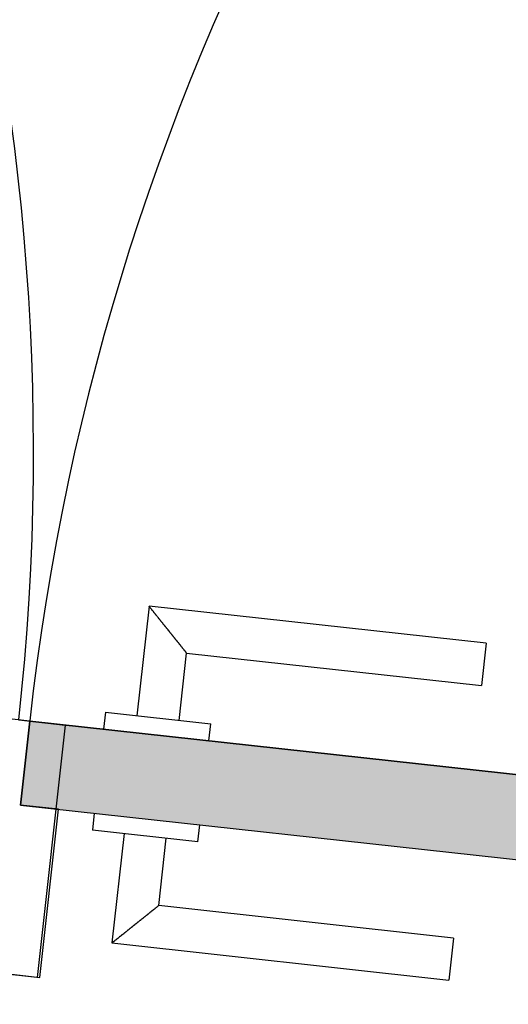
# Model space of a CAD drawing. Extents: x 2 to 87, y -108 to 11.
# Tile 154 of 256: x 40.973 to 41.203, y -49.826 to -49.361. Entities that reach past the tile are written whole.
import ezdxf

# ---------------------------------------------------------------- set-up
doc = ezdxf.new("R2010")
doc.units = 0
doc.header["$MEASUREMENT"] = 0
for name, color, linetype in [('16', 7, 'CONTINUOUS'), ('30', 7, 'CONTINUOUS'), ('8', 7, 'CONTINUOUS')]:
    doc.layers.add(name, color=color, linetype=linetype)

# ---------------------------------------------------------------- blocks, each defined once
blk = doc.blocks.new('*N225')
at = {"layer": '8', "color": 62, "linetype": 'Continuous'}
for p, q in [((-0.7296, 0.181), (-0.7339, 0.1413)), ((-0.7296, 0.181), (0.4195, 0.0544)), ((-0.7339, 0.1413), (0.2834, 0.0291))]:
    blk.add_line(p, q, dxfattribs=at)
for points in [[(-0.7296, 0.181), (-0.7339, 0.1413), (0.4151, 0.0146)], [(-0.7296, 0.181), (-0.7296, 0.181), (0.4195, 0.0544)], [(-0.7296, 0.181), (0.4195, 0.0544), (0.4151, 0.0146)], [(-0.7339, 0.1413), (-0.7339, 0.1413), (0.2834, 0.0291)]]:
    blk.add_solid(points, dxfattribs=at)

msp = doc.modelspace()

# ---------------------------------------------------------------- linework, layer by layer
at = {"layer": '16', "color": 62, "linetype": 'Continuous'}
for centre, start, end in [((39.82313, -49.56496), 353.70858, 83.70858), ((42.12638, -49.81884), 83.70858, 173.70858)]:
    msp.add_arc(centre, 1.156, start, end, dxfattribs=at)
at = {"layer": '30', "color": 62, "linetype": 'Continuous'}
for p, q in [((40.9773, -49.6922), (40.9555, -49.6898)), ((40.9722, -49.6916), (40.994, -49.6941)), ((40.973, -49.7319), (40.9773, -49.6922)), ((40.994, -49.6941), (40.9809, -49.8133)), ((40.9909, -49.7339), (40.973, -49.7319)), ((40.9821, -49.8134), (40.9909, -49.7339)), ((40.9809, -49.8133), (40.9411, -49.8089)), ((40.9423, -49.809), (40.9821, -49.8134))]:
    msp.add_line(p, q, dxfattribs=at)
at = {"layer": '8', "color": 62, "linetype": 'Continuous'}
for p, q in [((41.0336, -49.638), (41.0279, -49.6897)), ((41.1927, -49.6555), (41.0336, -49.638)), ((41.1927, -49.6555), (41.1905, -49.6754)), ((41.0478, -49.6919), (41.0513, -49.6601)), ((41.0513, -49.6601), (41.1905, -49.6754)), ((41.013, -49.688), (41.0121, -49.696)), ((41.013, -49.688), (41.0627, -49.6935)), ((40.9773, -49.6922), (40.973, -49.7319)), ((42.1264, -49.8188), (40.9773, -49.6922)), ((41.0618, -49.7015), (41.0627, -49.6935)), ((40.973, -49.7319), (42.122, -49.8586)), ((41.0078, -49.7358), (41.0069, -49.7437)), ((41.0566, -49.7492), (41.0069, -49.7437)), ((41.0218, -49.7454), (41.0161, -49.797)), ((41.0566, -49.7492), (41.0575, -49.7412)), ((41.0382, -49.7794), (41.0417, -49.7475)), ((41.1773, -49.7947), (41.0382, -49.7794)), ((41.1773, -49.7947), (41.1751, -49.8146)), ((41.0161, -49.797), (41.1751, -49.8146))]:
    msp.add_line(p, q, dxfattribs=at)
for points in [[(41.0513, -49.6601), (41.0513, -49.66), (41.0512, -49.66), (41.0512, -49.66), (41.0512, -49.66), (41.0512, -49.66), (41.0512, -49.66), (41.0512, -49.66), (41.0512, -49.66), (41.0512, -49.66), (41.0512, -49.66), (41.0512, -49.66), (41.0512, -49.66), (41.0512, -49.66), (41.0512, -49.66), (41.0512, -49.66), (41.0512, -49.66), (41.0512, -49.66), (41.0512, -49.66), (41.0512, -49.66), (41.0512, -49.66), (41.0512, -49.66), (41.0512, -49.66), (41.0512, -49.66), (41.0512, -49.66), (41.0512, -49.66), (41.0512, -49.66), (41.0512, -49.66), (41.0512, -49.66), (41.0511, -49.6599), (41.0511, -49.6599), (41.0511, -49.6599), (41.0511, -49.6599), (41.0511, -49.6599), (41.0511, -49.6599), (41.0511, -49.6599), (41.0511, -49.6599), (41.0511, -49.6599), (41.0511, -49.6599), (41.0511, -49.6599), (41.0511, -49.6599), (41.0511, -49.6599), (41.0511, -49.6599), (41.0511, -49.6599), (41.0511, -49.6599), (41.0511, -49.6599), (41.0511, -49.6599), (41.0511, -49.6598), (41.051, -49.6597), (41.051, -49.6597), (41.051, -49.6597), (41.051, -49.6597), (41.051, -49.6597), (41.051, -49.6597), (41.051, -49.6597), (41.051, -49.6597), (41.051, -49.6597), (41.051, -49.6597), (41.051, -49.6597), (41.051, -49.6597), (41.051, -49.6597), (41.051, -49.6597), (41.051, -49.6597), (41.051, -49.6596), (41.0509, -49.6595), (41.0509, -49.6595), (41.0509, -49.6595), (41.0509, -49.6595), (41.0509, -49.6595), (41.0509, -49.6595), (41.0509, -49.6595), (41.0509, -49.6595), (41.0509, -49.6595), (41.0509, -49.6595), (41.0509, -49.6595), (41.0509, -49.6594), (41.0508, -49.6594), (41.0508, -49.6594), (41.0508, -49.6594), (41.0508, -49.6594), (41.0508, -49.6594), (41.0508, -49.6594), (41.0508, -49.6594), (41.0508, -49.6594), (41.0508, -49.6594), (41.0508, -49.6594), (41.0507, -49.6593), (41.0507, -49.6593), (41.0507, -49.6593), (41.0507, -49.6593), (41.0507, -49.6593), (41.0507, -49.6593), (41.0507, -49.6593), (41.0507, -49.6593), (41.0507, -49.6593), (41.0507, -49.6593), (41.0506, -49.6592), (41.0506, -49.6592), (41.0506, -49.6592), (41.0506, -49.6592), (41.0506, -49.6592), (41.0506, -49.6592), (41.0506, -49.6592), (41.0506, -49.6592), (41.0506, -49.6592), (41.0506, -49.6592), (41.0505, -49.6591), (41.0505, -49.6591), (41.0505, -49.6591), (41.0505, -49.6591), (41.0505, -49.6591), (41.0505, -49.6591), (41.0505, -49.6591), (41.0505, -49.6591), (41.0505, -49.659), (41.0504, -49.659), (41.0504, -49.659), (41.0504, -49.659), (41.0504, -49.659), (41.0504, -49.659), (41.0504, -49.659), (41.0504, -49.659), (41.0504, -49.659), (41.0503, -49.6589), (41.0503, -49.6589), (41.0503, -49.6589), (41.0503, -49.6589), (41.0503, -49.6589), (41.0503, -49.6589), (41.0503, -49.6589), (41.0503, -49.6589), (41.0502, -49.6587), (41.0502, -49.6587), (41.0502, -49.6587), (41.0502, -49.6587), (41.0502, -49.6587), (41.0502, -49.6587), (41.0502, -49.6587), (41.0502, -49.6587), (41.0502, -49.6586), (41.0502, -49.6586), (41.0502, -49.6586), (41.0502, -49.6586), (41.0502, -49.6586), (41.0502, -49.6586), (41.0502, -49.6586), (41.0501, -49.6585), (41.0501, -49.6585), (41.0501, -49.6585), (41.0501, -49.6585), (41.0501, -49.6585), (41.0501, -49.6585), (41.0501, -49.6585), (41.05, -49.6584), (41.0499, -49.6583), (41.0499, -49.6583), (41.0499, -49.6583), (41.0499, -49.6583), (41.0499, -49.6583), (41.0499, -49.6583), (41.0499, -49.6583), (41.0498, -49.6582), (41.0498, -49.6582), (41.0498, -49.6582), (41.0498, -49.6582), (41.0498, -49.6582), (41.0498, -49.6582), (41.0498, -49.6582), (41.0497, -49.6581), (41.0497, -49.6581), (41.0497, -49.6581), (41.0497, -49.6581), (41.0497, -49.6581), (41.0497, -49.6581), (41.0496, -49.658), (41.0496, -49.658), (41.0496, -49.658), (41.0496, -49.658), (41.0496, -49.658), (41.0496, -49.658), (41.0495, -49.6579), (41.0495, -49.6579), (41.0495, -49.6579), (41.0495, -49.6579), (41.0495, -49.6579), (41.0495, -49.6579), (41.0494, -49.6578), (41.0494, -49.6578), (41.0494, -49.6578), (41.0494, -49.6578), (41.0494, -49.6578), (41.0494, -49.6578), (41.0494, -49.6576), (41.0494, -49.6576), (41.0494, -49.6576), (41.0494, -49.6576), (41.0494, -49.6576), (41.0494, -49.6576), (41.0493, -49.6575), (41.0493, -49.6575), (41.0493, -49.6575), (41.0493, -49.6575), (41.0493, -49.6575), (41.0493, -49.6575), (41.0492, -49.6574), (41.0492, -49.6574), (41.0492, -49.6574), (41.0492, -49.6574), (41.0492, -49.6574), (41.0492, -49.6573), (41.0491, -49.6573), (41.0491, -49.6573), (41.0491, -49.6573), (41.0491, -49.6573), (41.0491, -49.6573), (41.049, -49.6572), (41.049, -49.6572), (41.049, -49.6572), (41.049, -49.6572), (41.049, -49.6572), (41.049, -49.6571), (41.0489, -49.6571), (41.0489, -49.6571), (41.0489, -49.6571), (41.0489, -49.6571), (41.0489, -49.6571), (41.0488, -49.657), (41.0488, -49.657), (41.0488, -49.657), (41.0488, -49.657), (41.0488, -49.657), (41.0487, -49.6569), (41.0487, -49.6569), (41.0487, -49.6569), (41.0487, -49.6569), (41.0487, -49.6569), (41.0487, -49.6568), (41.0487, -49.6568), (41.0487, -49.6568), (41.0487, -49.6568), (41.0487, -49.6568), (41.0486, -49.6567), (41.0486, -49.6567), (41.0486, -49.6567), (41.0486, -49.6567), (41.0486, -49.6567), (41.0486, -49.6567), (41.0485, -49.6565), (41.0484, -49.6564), (41.0484, -49.6564), (41.0484, -49.6564), (41.0484, -49.6564), (41.0483, -49.6563), (41.0483, -49.6563), (41.0483, -49.6563), (41.0483, -49.6563), (41.0483, -49.6563), (41.0482, -49.6562), (41.0482, -49.6562), (41.0482, -49.6562), (41.0482, -49.6562), (41.0482, -49.6562), (41.0481, -49.6561), (41.0481, -49.6561), (41.0481, -49.6561), (41.0481, -49.6561), (41.0481, -49.6561), (41.048, -49.656), (41.048, -49.656), (41.048, -49.656), (41.048, -49.656), (41.048, -49.656), (41.0479, -49.6559), (41.0479, -49.6559), (41.0479, -49.6559), (41.0479, -49.6559), (41.0479, -49.6558), (41.0479, -49.6558), (41.0479, -49.6558), (41.0479, -49.6558), (41.0479, -49.6558), (41.0478, -49.6557), (41.0478, -49.6557), (41.0478, -49.6557), (41.0478, -49.6557), (41.0478, -49.6556), (41.0477, -49.6555), (41.0477, -49.6555), (41.0477, -49.6555), (41.0477, -49.6555), (41.0476, -49.6554), (41.0476, -49.6554), (41.0476, -49.6554), (41.0476, -49.6554), (41.0476, -49.6553), (41.0475, -49.6553), (41.0475, -49.6553), (41.0475, -49.6553), (41.0475, -49.6553), (41.0474, -49.6552), (41.0474, -49.6552), (41.0474, -49.6552), (41.0474, -49.6552), (41.0473, -49.6551), (41.0473, -49.6551), (41.0473, -49.6551), (41.0473, -49.6551), (41.0473, -49.6551), (41.0472, -49.655), (41.0472, -49.655), (41.0472, -49.655), (41.0472, -49.655), (41.0472, -49.6549), (41.0472, -49.6549), (41.0472, -49.6549), (41.0472, -49.6549), (41.0472, -49.6548), (41.0471, -49.6548), (41.0471, -49.6548), (41.0471, -49.6548), (41.0471, -49.6548), (41.047, -49.6547), (41.047, -49.6547), (41.047, -49.6547), (41.047, -49.6547), (41.0469, -49.6546), (41.0469, -49.6546), (41.0469, -49.6546), (41.0469, -49.6546), (41.0468, -49.6544), (41.0468, -49.6544), (41.0468, -49.6544), (41.0468, -49.6544), (41.0468, -49.6543), (41.0467, -49.6543), (41.0467, -49.6543), (41.0467, -49.6543), (41.0467, -49.6543), (41.0466, -49.6542), (41.0466, -49.6542), (41.0466, -49.6542), (41.0466, -49.6542), (41.0465, -49.6541), (41.0464, -49.654), (41.0464, -49.654), (41.0464, -49.654), (41.0464, -49.654), (41.0464, -49.6539), (41.0464, -49.6539), (41.0464, -49.6539), (41.0464, -49.6539), (41.0463, -49.6538), (41.0463, -49.6538), (41.0463, -49.6538), (41.0463, -49.6538), (41.0462, -49.6537), (41.0462, -49.6537), (41.0462, -49.6537), (41.0462, -49.6537), (41.0461, -49.6536), (41.0461, -49.6536), (41.0461, -49.6536), (41.0461, -49.6536), (41.046, -49.6535), (41.046, -49.6535), (41.046, -49.6535), (41.046, -49.6535), (41.0459, -49.6533), (41.0459, -49.6533), (41.0459, -49.6533), (41.0459, -49.6533), (41.0458, -49.6532), (41.0458, -49.6532), (41.0458, -49.6532), (41.0458, -49.6532), (41.0457, -49.6531), (41.0457, -49.6531), (41.0457, -49.6531), (41.0457, -49.6531), (41.0456, -49.653), (41.0456, -49.653), (41.0456, -49.653), (41.0456, -49.653), (41.0456, -49.6529), (41.0456, -49.6529), (41.0456, -49.6529), (41.0456, -49.6529), (41.0455, -49.6528), (41.0455, -49.6528), (41.0455, -49.6528), (41.0455, -49.6528), (41.0454, -49.6527), (41.0454, -49.6527), (41.0454, -49.6527), (41.0454, -49.6527), (41.0453, -49.6526), (41.0453, -49.6526), (41.0453, -49.6526), (41.0453, -49.6525), (41.0452, -49.6525), (41.0452, -49.6525), (41.0452, -49.6525), (41.0451, -49.6523), (41.0451, -49.6523), (41.0451, -49.6523), (41.0451, -49.6523), (41.045, -49.6522), (41.045, -49.6522), (41.045, -49.6522), (41.045, -49.6522), (41.0449, -49.6521), (41.0449, -49.6521), (41.0449, -49.6521), (41.0449, -49.6521), (41.0449, -49.652), (41.0449, -49.652), (41.0449, -49.652), (41.0449, -49.652), (41.0448, -49.6519), (41.0448, -49.6519), (41.0448, -49.6519), (41.0448, -49.6519), (41.0447, -49.6518), (41.0447, -49.6518), (41.0447, -49.6518), (41.0446, -49.6517), (41.0446, -49.6517), (41.0446, -49.6517), (41.0446, -49.6517), (41.0445, -49.6516), (41.0445, -49.6516), (41.0445, -49.6516), (41.0445, -49.6516), (41.0444, -49.6515), (41.0444, -49.6515), (41.0444, -49.6515), (41.0444, -49.6515), (41.0443, -49.6514), (41.0443, -49.6514), (41.0443, -49.6514), (41.0442, -49.6512), (41.0441, -49.6511), (41.0441, -49.6511), (41.0441, -49.6511), (41.0441, -49.6511), (41.0441, -49.651), (41.0441, -49.651), (41.0441, -49.651), (41.0441, -49.651), (41.044, -49.6509), (41.044, -49.6509), (41.044, -49.6509), (41.0439, -49.6508), (41.0439, -49.6508), (41.0439, -49.6508), (41.0439, -49.6508), (41.0438, -49.6507), (41.0438, -49.6507), (41.0438, -49.6507), (41.0438, -49.6507), (41.0437, -49.6506), (41.0437, -49.6506), (41.0437, -49.6506), (41.0436, -49.6505), (41.0436, -49.6505), (41.0436, -49.6505), (41.0436, -49.6505), (41.0435, -49.6504), (41.0435, -49.6504), (41.0435, -49.6504), (41.0435, -49.6504), (41.0434, -49.6503), (41.0434, -49.6503), (41.0434, -49.6503), (41.0433, -49.6501), (41.0433, -49.6501), (41.0433, -49.6501), (41.0433, -49.6501), (41.0433, -49.65), (41.0433, -49.65), (41.0433, -49.65), (41.0433, -49.65), (41.0432, -49.6499), (41.0432, -49.6499), (41.0432, -49.6499), (41.0432, -49.6498), (41.0431, -49.6498), (41.0431, -49.6498), (41.0431, -49.6498), (41.043, -49.6497), (41.043, -49.6497), (41.043, -49.6497), (41.043, -49.6497), (41.0429, -49.6496), (41.0429, -49.6496), (41.0429, -49.6496), (41.0429, -49.6495), (41.0428, -49.6495), (41.0428, -49.6495), (41.0428, -49.6495), (41.0427, -49.6494), (41.0427, -49.6494), (41.0427, -49.6494), (41.0427, -49.6494), (41.0426, -49.6493), (41.0426, -49.6493), (41.0426, -49.6493), (41.0427, -49.6492), (41.0426, -49.6491), (41.0426, -49.6491), (41.0426, -49.6491), (41.0425, -49.649), (41.0425, -49.649), (41.0425, -49.649), (41.0425, -49.649), (41.0424, -49.6489), (41.0424, -49.6489), (41.0424, -49.6489), (41.0424, -49.6489), (41.0423, -49.6488), (41.0423, -49.6488), (41.0423, -49.6488), (41.0422, -49.6487), (41.0422, -49.6487), (41.0422, -49.6487), (41.0422, -49.6487), (41.0421, -49.6486), (41.0421, -49.6486), (41.0421, -49.6486), (41.0421, -49.6486), (41.042, -49.6485), (41.042, -49.6485), (41.042, -49.6485), (41.0419, -49.6484), (41.0419, -49.6484), (41.0419, -49.6484), (41.0419, -49.6484), (41.0418, -49.6483), (41.0418, -49.6482), (41.0418, -49.6482), (41.0418, -49.6482), (41.0417, -49.648), (41.0417, -49.648), (41.0417, -49.648), (41.0417, -49.648), (41.0416, -49.6479), (41.0416, -49.6479), (41.0416, -49.6479), (41.0416, -49.6479), (41.0415, -49.6478), (41.0415, -49.6478), (41.0415, -49.6478), (41.0414, -49.6477), (41.0414, -49.6477), (41.0414, -49.6477), (41.0414, -49.6477), (41.0413, -49.6476), (41.0413, -49.6476), (41.0413, -49.6476), (41.0413, -49.6476), (41.0412, -49.6475), (41.0412, -49.6475), (41.0412, -49.6475), (41.0411, -49.6474), (41.0411, -49.6474), (41.0411, -49.6474), (41.0411, -49.6474), (41.041, -49.6473), (41.041, -49.6473), (41.041, -49.6473), (41.041, -49.6473), (41.041, -49.6472), (41.041, -49.6472), (41.041, -49.6472), (41.0409, -49.6471), (41.0409, -49.6471), (41.0409, -49.6471), (41.0409, -49.6471), (41.0408, -49.6469), (41.0408, -49.6469), (41.0408, -49.6469), (41.0408, -49.6469), (41.0407, -49.6468), (41.0407, -49.6468), (41.0407, -49.6468), (41.0407, -49.6468), (41.0406, -49.6467), (41.0406, -49.6467), (41.0406, -49.6467), (41.0405, -49.6466), (41.0405, -49.6466), (41.0405, -49.6466), (41.0405, -49.6466), (41.0404, -49.6465), (41.0404, -49.6465), (41.0404, -49.6465), (41.0404, -49.6465), (41.0403, -49.6464), (41.0403, -49.6464), (41.0403, -49.6464), (41.0403, -49.6464), (41.0403, -49.6463), (41.0403, -49.6463), (41.0403, -49.6463), (41.0402, -49.6462), (41.0402, -49.6462), (41.0402, -49.6462), (41.0402, -49.6462), (41.0401, -49.6461), (41.0401, -49.6461), (41.0401, -49.6461), (41.0401, -49.6461), (41.04, -49.6459), (41.04, -49.6459), (41.04, -49.6459), (41.04, -49.6459), (41.0399, -49.6458), (41.0399, -49.6458), (41.0399, -49.6458), (41.0399, -49.6458), (41.0398, -49.6457), (41.0398, -49.6457), (41.0398, -49.6457), (41.0398, -49.6457), (41.0397, -49.6456), (41.0397, -49.6456), (41.0397, -49.6456), (41.0396, -49.6455), (41.0396, -49.6455), (41.0396, -49.6455), (41.0396, -49.6455), (41.0395, -49.6454), (41.0395, -49.6453), (41.0395, -49.6453), (41.0395, -49.6453), (41.0395, -49.6453), (41.0394, -49.6452), (41.0394, -49.6452), (41.0394, -49.6452), (41.0394, -49.6452), (41.0393, -49.6451), (41.0393, -49.6451), (41.0393, -49.6451), (41.0393, -49.6451), (41.0392, -49.645), (41.0392, -49.645), (41.0392, -49.645), (41.0392, -49.645), (41.0391, -49.6448), (41.0391, -49.6448), (41.0391, -49.6448), (41.0391, -49.6448), (41.039, -49.6447), (41.039, -49.6447), (41.039, -49.6447), (41.039, -49.6447), (41.0389, -49.6446), (41.0389, -49.6446), (41.0389, -49.6446), (41.0389, -49.6446), (41.0388, -49.6445), (41.0388, -49.6445), (41.0388, -49.6445), (41.0388, -49.6445), (41.0387, -49.6444), (41.0387, -49.6444), (41.0387, -49.6444), (41.0387, -49.6444), (41.0387, -49.6443), (41.0387, -49.6443), (41.0387, -49.6443), (41.0387, -49.6443), (41.0386, -49.6442), (41.0386, -49.6442), (41.0386, -49.6442), (41.0386, -49.6442), (41.0385, -49.6441), (41.0385, -49.6441), (41.0385, -49.6441), (41.0385, -49.6441), (41.0384, -49.644), (41.0384, -49.644), (41.0384, -49.644), (41.0384, -49.644), (41.0383, -49.6439), (41.0383, -49.6439), (41.0383, -49.6439), (41.0383, -49.6439), (41.0382, -49.6437), (41.0382, -49.6437), (41.0382, -49.6437), (41.0382, -49.6437), (41.0382, -49.6436), (41.0381, -49.6436), (41.0381, -49.6436), (41.0381, -49.6436), (41.0381, -49.6436), (41.038, -49.6435), (41.038, -49.6435), (41.038, -49.6435), (41.038, -49.6435), (41.038, -49.6434), (41.038, -49.6434), (41.038, -49.6434), (41.038, -49.6434), (41.0379, -49.6433), (41.0379, -49.6433), (41.0379, -49.6433), (41.0379, -49.6433), (41.0379, -49.6433), (41.0378, -49.6432), (41.0378, -49.6432), (41.0378, -49.6432), (41.0378, -49.6432), (41.0377, -49.6431), (41.0377, -49.6431), (41.0377, -49.6431), (41.0377, -49.6431), (41.0376, -49.643), (41.0376, -49.643), (41.0376, -49.643), (41.0376, -49.643), (41.0376, -49.643), (41.0375, -49.6429), (41.0375, -49.6429), (41.0375, -49.6429), (41.0375, -49.6429), (41.0373, -49.6426), (41.0372, -49.6425), (41.0372, -49.6425), (41.0372, -49.6425), (41.0372, -49.6425), (41.0372, -49.6425), (41.0372, -49.6424), (41.0372, -49.6424), (41.0372, -49.6424), (41.0372, -49.6424), (41.0371, -49.6423), (41.0371, -49.6423), (41.0371, -49.6423), (41.0371, -49.6423), (41.0371, -49.6423), (41.037, -49.6422), (41.037, -49.6422), (41.037, -49.6422), (41.037, -49.6422), (41.0369, -49.6421), (41.0369, -49.6421), (41.0369, -49.6421), (41.0369, -49.6421), (41.0369, -49.6421), (41.0368, -49.642), (41.0368, -49.642), (41.0368, -49.642), (41.0368, -49.642), (41.0368, -49.642), (41.0367, -49.6419), (41.0367, -49.6419), (41.0367, -49.6419), (41.0367, -49.6419), (41.0367, -49.6419), (41.0366, -49.6418), (41.0366, -49.6418), (41.0366, -49.6418), (41.0366, -49.6418), (41.0366, -49.6417), (41.0365, -49.6416), (41.0365, -49.6416), (41.0365, -49.6416), (41.0365, -49.6416), (41.0364, -49.6415), (41.0364, -49.6415), (41.0364, -49.6415), (41.0364, -49.6415), (41.0364, -49.6415), (41.0364, -49.6414), (41.0364, -49.6414), (41.0364, -49.6414), (41.0364, -49.6414), (41.0364, -49.6414), (41.0364, -49.6413), (41.0363, -49.6413), (41.0363, -49.6413), (41.0363, -49.6413), (41.0363, -49.6413), (41.0363, -49.6413), (41.0362, -49.6412), (41.0362, -49.6412), (41.0362, -49.6412), (41.0362, -49.6412), (41.0362, -49.6412), (41.0361, -49.6411), (41.0361, -49.6411), (41.0361, -49.6411), (41.0361, -49.6411), (41.0361, -49.6411), (41.036, -49.641), (41.036, -49.641), (41.036, -49.641), (41.036, -49.641), (41.036, -49.641), (41.036, -49.641), (41.0359, -49.6409), (41.0359, -49.6409), (41.0359, -49.6409), (41.0359, -49.6409), (41.0359, -49.6409), (41.0358, -49.6408), (41.0358, -49.6408), (41.0358, -49.6408), (41.0358, -49.6408), (41.0358, -49.6408), (41.0358, -49.6408), (41.0357, -49.6407), (41.0357, -49.6407), (41.0357, -49.6407), (41.0357, -49.6407), (41.0357, -49.6407), (41.0357, -49.6405), (41.0356, -49.6404), (41.0356, -49.6404), (41.0356, -49.6404), (41.0356, -49.6404), (41.0356, -49.6404), (41.0356, -49.6404), (41.0355, -49.6403), (41.0355, -49.6403), (41.0355, -49.6403), (41.0355, -49.6403), (41.0355, -49.6403), (41.0355, -49.6403), (41.0354, -49.6402), (41.0354, -49.6402), (41.0354, -49.6402), (41.0354, -49.6402), (41.0354, -49.6402), (41.0354, -49.6402), (41.0353, -49.6401), (41.0353, -49.6401), (41.0353, -49.6401), (41.0353, -49.6401), (41.0353, -49.6401), (41.0353, -49.6401), (41.0352, -49.64), (41.0352, -49.64), (41.0352, -49.64), (41.0352, -49.64), (41.0352, -49.64), (41.0352, -49.64), (41.0351, -49.6399), (41.0351, -49.6399), (41.0351, -49.6399), (41.0351, -49.6399), (41.0351, -49.6399), (41.0351, -49.6399), (41.0351, -49.6399), (41.035, -49.6398), (41.035, -49.6398), (41.035, -49.6398), (41.035, -49.6398), (41.035, -49.6398), (41.035, -49.6398), (41.035, -49.6398), (41.0349, -49.6397), (41.0349, -49.6397), (41.0349, -49.6397), (41.0349, -49.6397), (41.0349, -49.6397), (41.0349, -49.6397), (41.0349, -49.6397), (41.0349, -49.6395), (41.0349, -49.6395), (41.0349, -49.6395), (41.0349, -49.6395), (41.0349, -49.6395), (41.0349, -49.6395), (41.0349, -49.6395), (41.0348, -49.6394), (41.0348, -49.6394), (41.0348, -49.6394), (41.0348, -49.6394), (41.0348, -49.6394), (41.0348, -49.6394), (41.0348, -49.6394), (41.0347, -49.6393), (41.0347, -49.6393), (41.0347, -49.6393), (41.0347, -49.6393), (41.0347, -49.6393), (41.0347, -49.6393), (41.0347, -49.6393), (41.0347, -49.6393), (41.0346, -49.6392), (41.0346, -49.6392), (41.0346, -49.6392), (41.0346, -49.6392), (41.0346, -49.6392), (41.0346, -49.6392), (41.0346, -49.6392), (41.0346, -49.6392), (41.0345, -49.6391), (41.0345, -49.6391), (41.0345, -49.6391), (41.0345, -49.6391), (41.0345, -49.6391), (41.0345, -49.6391), (41.0345, -49.6391), (41.0345, -49.6391), (41.0345, -49.6391), (41.0343, -49.6389), (41.0342, -49.6388), (41.0342, -49.6388), (41.0342, -49.6388), (41.0342, -49.6388), (41.0342, -49.6388), (41.0342, -49.6388), (41.0342, -49.6388), (41.0342, -49.6388), (41.0342, -49.6388), (41.0342, -49.6388), (41.0342, -49.6387), (41.0342, -49.6387), (41.0342, -49.6387), (41.0342, -49.6387), (41.0342, -49.6387), (41.0342, -49.6387), (41.0342, -49.6387), (41.0342, -49.6387), (41.0342, -49.6387), (41.0342, -49.6387), (41.0341, -49.6386), (41.0341, -49.6386), (41.0341, -49.6386), (41.0341, -49.6386), (41.0341, -49.6386), (41.0341, -49.6386), (41.0341, -49.6386), (41.0341, -49.6386), (41.0341, -49.6386), (41.0341, -49.6386), (41.0341, -49.6386), (41.0341, -49.6386), (41.034, -49.6384), (41.034, -49.6384), (41.034, -49.6384), (41.034, -49.6384), (41.034, -49.6384), (41.034, -49.6384), (41.034, -49.6384), (41.034, -49.6384), (41.034, -49.6384), (41.034, -49.6384), (41.034, -49.6384), (41.034, -49.6384), (41.034, -49.6384), (41.0339, -49.6383), (41.0339, -49.6383), (41.0339, -49.6383), (41.0339, -49.6383), (41.0339, -49.6383), (41.0339, -49.6383), (41.0339, -49.6383), (41.0339, -49.6383), (41.0339, -49.6383), (41.0339, -49.6383), (41.0339, -49.6383), (41.0339, -49.6383), (41.0339, -49.6383), (41.0339, -49.6383), (41.0339, -49.6383), (41.0338, -49.6382), (41.0338, -49.6382), (41.0338, -49.6382), (41.0338, -49.6382), (41.0338, -49.6382), (41.0338, -49.6382), (41.0338, -49.6382), (41.0338, -49.6382), (41.0338, -49.6382), (41.0338, -49.6382), (41.0338, -49.6382), (41.0338, -49.6382), (41.0338, -49.6382), (41.0338, -49.6382), (41.0338, -49.6382), (41.0338, -49.6382), (41.0338, -49.6382), (41.0338, -49.6382), (41.0338, -49.6382), (41.0337, -49.6381), (41.0336, -49.638)], [(41.0161, -49.797), (41.0161, -49.7969), (41.0162, -49.7969), (41.0162, -49.7969), (41.0162, -49.7969), (41.0162, -49.7969), (41.0162, -49.7969), (41.0162, -49.7969), (41.0162, -49.7969), (41.0162, -49.7969), (41.0162, -49.7969), (41.0162, -49.7969), (41.0162, -49.7969), (41.0162, -49.7969), (41.0162, -49.7969), (41.0162, -49.7969), (41.0162, -49.7969), (41.0162, -49.7969), (41.0162, -49.7969), (41.0162, -49.7969), (41.0162, -49.7969), (41.0162, -49.7969), (41.0162, -49.7969), (41.0162, -49.7969), (41.0162, -49.7969), (41.0162, -49.7969), (41.0162, -49.7969), (41.0162, -49.7969), (41.0162, -49.7969), (41.0163, -49.7969), (41.0163, -49.7969), (41.0163, -49.7969), (41.0163, -49.7969), (41.0163, -49.7969), (41.0163, -49.7969), (41.0163, -49.7969), (41.0163, -49.7969), (41.0163, -49.7969), (41.0163, -49.7969), (41.0163, -49.7969), (41.0163, -49.7969), (41.0163, -49.7969), (41.0163, -49.7969), (41.0163, -49.7969), (41.0163, -49.7969), (41.0163, -49.7969), (41.0163, -49.7969), (41.0163, -49.7969), (41.0164, -49.7968), (41.0164, -49.7968), (41.0164, -49.7968), (41.0164, -49.7968), (41.0164, -49.7968), (41.0164, -49.7968), (41.0164, -49.7968), (41.0164, -49.7968), (41.0164, -49.7968), (41.0164, -49.7968), (41.0164, -49.7968), (41.0164, -49.7968), (41.0164, -49.7968), (41.0164, -49.7968), (41.0164, -49.7968), (41.0165, -49.7967), (41.0166, -49.7966), (41.0166, -49.7966), (41.0166, -49.7966), (41.0166, -49.7966), (41.0166, -49.7966), (41.0166, -49.7966), (41.0166, -49.7966), (41.0166, -49.7966), (41.0166, -49.7966), (41.0166, -49.7966), (41.0166, -49.7966), (41.0166, -49.7966), (41.0167, -49.7965), (41.0167, -49.7965), (41.0167, -49.7965), (41.0167, -49.7965), (41.0167, -49.7965), (41.0167, -49.7965), (41.0167, -49.7965), (41.0167, -49.7965), (41.0167, -49.7965), (41.0167, -49.7965), (41.0169, -49.7964), (41.0169, -49.7964), (41.0169, -49.7964), (41.0169, -49.7964), (41.0169, -49.7964), (41.0169, -49.7964), (41.0169, -49.7964), (41.0169, -49.7964), (41.0169, -49.7964), (41.0169, -49.7964), (41.017, -49.7963), (41.017, -49.7963), (41.017, -49.7963), (41.017, -49.7963), (41.017, -49.7963), (41.017, -49.7963), (41.017, -49.7963), (41.017, -49.7963), (41.017, -49.7963), (41.017, -49.7963), (41.0171, -49.7962), (41.0171, -49.7962), (41.0171, -49.7962), (41.0171, -49.7962), (41.0171, -49.7962), (41.0171, -49.7962), (41.0171, -49.7962), (41.0171, -49.7962), (41.0172, -49.7962), (41.0172, -49.7962), (41.0172, -49.7962), (41.0172, -49.7962), (41.0172, -49.7962), (41.0172, -49.7962), (41.0172, -49.7962), (41.0172, -49.7962), (41.0172, -49.7962), (41.0173, -49.7961), (41.0173, -49.7961), (41.0173, -49.7961), (41.0173, -49.7961), (41.0173, -49.7961), (41.0173, -49.7961), (41.0173, -49.7961), (41.0173, -49.7961), (41.0174, -49.796), (41.0174, -49.796), (41.0174, -49.796), (41.0174, -49.796), (41.0174, -49.796), (41.0174, -49.796), (41.0174, -49.796), (41.0174, -49.796), (41.0175, -49.7959), (41.0175, -49.7959), (41.0175, -49.7959), (41.0175, -49.7959), (41.0175, -49.7959), (41.0175, -49.7959), (41.0175, -49.7959), (41.0176, -49.7958), (41.0176, -49.7958), (41.0176, -49.7958), (41.0176, -49.7958), (41.0176, -49.7958), (41.0176, -49.7958), (41.0176, -49.7958), (41.0177, -49.7957), (41.0179, -49.7956), (41.0179, -49.7956), (41.0179, -49.7956), (41.0179, -49.7956), (41.0179, -49.7956), (41.0179, -49.7956), (41.0179, -49.7956), (41.018, -49.7955), (41.018, -49.7955), (41.018, -49.7955), (41.018, -49.7955), (41.018, -49.7955), (41.018, -49.7955), (41.018, -49.7955), (41.0181, -49.7954), (41.0181, -49.7954), (41.0181, -49.7954), (41.0181, -49.7954), (41.0181, -49.7954), (41.0181, -49.7954), (41.0182, -49.7954), (41.0182, -49.7954), (41.0182, -49.7954), (41.0182, -49.7954), (41.0182, -49.7954), (41.0182, -49.7954), (41.0183, -49.7953), (41.0183, -49.7953), (41.0183, -49.7953), (41.0183, -49.7953), (41.0183, -49.7953), (41.0183, -49.7953), (41.0184, -49.7952), (41.0184, -49.7952), (41.0184, -49.7952), (41.0184, -49.7952), (41.0184, -49.7952), (41.0184, -49.7952), (41.0185, -49.7951), (41.0185, -49.7951), (41.0185, -49.7951), (41.0185, -49.7951), (41.0185, -49.7951), (41.0185, -49.7951), (41.0186, -49.795), (41.0186, -49.795), (41.0186, -49.795), (41.0186, -49.795), (41.0186, -49.795), (41.0186, -49.795), (41.0187, -49.7949), (41.0187, -49.7949), (41.0187, -49.7949), (41.0187, -49.7949), (41.0187, -49.7949), (41.0188, -49.7948), (41.0188, -49.7948), (41.0188, -49.7948), (41.0188, -49.7948), (41.0188, -49.7948), (41.0188, -49.7948), (41.019, -49.7947), (41.019, -49.7947), (41.019, -49.7947), (41.019, -49.7947), (41.019, -49.7947), (41.0191, -49.7947), (41.0191, -49.7947), (41.0191, -49.7947), (41.0191, -49.7947), (41.0191, -49.7947), (41.0191, -49.7947), (41.0192, -49.7946), (41.0192, -49.7946), (41.0192, -49.7946), (41.0192, -49.7946), (41.0192, -49.7946), (41.0193, -49.7945), (41.0193, -49.7945), (41.0193, -49.7945), (41.0193, -49.7945), (41.0193, -49.7945), (41.0194, -49.7944), (41.0194, -49.7944), (41.0194, -49.7944), (41.0194, -49.7944), (41.0194, -49.7944), (41.0195, -49.7943), (41.0195, -49.7943), (41.0195, -49.7943), (41.0195, -49.7943), (41.0195, -49.7943), (41.0195, -49.7943), (41.0196, -49.7942), (41.0197, -49.7941), (41.0197, -49.7941), (41.0197, -49.7941), (41.0197, -49.7941), (41.0198, -49.794), (41.0198, -49.794), (41.0198, -49.794), (41.0198, -49.794), (41.0198, -49.794), (41.0199, -49.7939), (41.0199, -49.7939), (41.0199, -49.7939), (41.0199, -49.7939), (41.0199, -49.7939), (41.0201, -49.7939), (41.0201, -49.7939), (41.0201, -49.7939), (41.0201, -49.7939), (41.0201, -49.7939), (41.0202, -49.7938), (41.0202, -49.7938), (41.0202, -49.7938), (41.0202, -49.7938), (41.0202, -49.7938), (41.0203, -49.7937), (41.0203, -49.7937), (41.0203, -49.7937), (41.0203, -49.7937), (41.0204, -49.7936), (41.0204, -49.7936), (41.0204, -49.7936), (41.0204, -49.7936), (41.0204, -49.7936), (41.0205, -49.7935), (41.0205, -49.7935), (41.0205, -49.7935), (41.0205, -49.7935), (41.0206, -49.7934), (41.0206, -49.7934), (41.0206, -49.7934), (41.0206, -49.7934), (41.0206, -49.7934), (41.0207, -49.7933), (41.0207, -49.7933), (41.0207, -49.7933), (41.0207, -49.7933), (41.0207, -49.7933), (41.0208, -49.7932), (41.0208, -49.7932), (41.0208, -49.7932), (41.0208, -49.7932), (41.0209, -49.7931), (41.0209, -49.7931), (41.0209, -49.7931), (41.0209, -49.7931), (41.0211, -49.7931), (41.0211, -49.7931), (41.0211, -49.7931), (41.0211, -49.7931), (41.0211, -49.7931), (41.0212, -49.793), (41.0212, -49.793), (41.0212, -49.793), (41.0212, -49.793), (41.0213, -49.7929), (41.0213, -49.7929), (41.0213, -49.7929), (41.0213, -49.7929), (41.0214, -49.7928), (41.0214, -49.7928), (41.0214, -49.7928), (41.0214, -49.7928), (41.0214, -49.7928), (41.0215, -49.7927), (41.0215, -49.7927), (41.0215, -49.7927), (41.0215, -49.7927), (41.0216, -49.7926), (41.0216, -49.7926), (41.0216, -49.7926), (41.0216, -49.7926), (41.0217, -49.7925), (41.0217, -49.7925), (41.0217, -49.7925), (41.0217, -49.7925), (41.0218, -49.7925), (41.0218, -49.7924), (41.0218, -49.7924), (41.0218, -49.7924), (41.0218, -49.7924), (41.0219, -49.7924), (41.0219, -49.7924), (41.0219, -49.7924), (41.0219, -49.7924), (41.022, -49.7923), (41.0222, -49.7922), (41.0222, -49.7922), (41.0222, -49.7922), (41.0222, -49.7922), (41.0223, -49.7921), (41.0223, -49.7921), (41.0223, -49.7921), (41.0223, -49.7921), (41.0224, -49.792), (41.0224, -49.792), (41.0224, -49.792), (41.0224, -49.792), (41.0225, -49.7919), (41.0225, -49.7919), (41.0225, -49.7919), (41.0225, -49.7919), (41.0226, -49.7918), (41.0226, -49.7918), (41.0226, -49.7918), (41.0226, -49.7918), (41.0227, -49.7917), (41.0227, -49.7917), (41.0227, -49.7917), (41.0227, -49.7917), (41.0228, -49.7916), (41.0228, -49.7916), (41.0228, -49.7916), (41.0228, -49.7916), (41.0229, -49.7916), (41.0229, -49.7916), (41.0229, -49.7916), (41.0229, -49.7916), (41.023, -49.7915), (41.023, -49.7915), (41.023, -49.7915), (41.023, -49.7915), (41.0231, -49.7914), (41.0231, -49.7914), (41.0231, -49.7914), (41.0231, -49.7914), (41.0233, -49.7913), (41.0233, -49.7913), (41.0233, -49.7913), (41.0233, -49.7913), (41.0234, -49.7912), (41.0234, -49.7912), (41.0234, -49.7912), (41.0234, -49.7912), (41.0235, -49.7911), (41.0235, -49.7911), (41.0235, -49.7911), (41.0235, -49.7911), (41.0236, -49.791), (41.0236, -49.791), (41.0236, -49.791), (41.0236, -49.7909), (41.0237, -49.7909), (41.0237, -49.7909), (41.0237, -49.7909), (41.0238, -49.7908), (41.0238, -49.7908), (41.0238, -49.7908), (41.0238, -49.7908), (41.0239, -49.7908), (41.0239, -49.7908), (41.0239, -49.7908), (41.0239, -49.7908), (41.024, -49.7907), (41.024, -49.7907), (41.024, -49.7907), (41.024, -49.7907), (41.0241, -49.7906), (41.0241, -49.7906), (41.0241, -49.7906), (41.0241, -49.7906), (41.0243, -49.7905), (41.0243, -49.7905), (41.0243, -49.7905), (41.0243, -49.7905), (41.0244, -49.7904), (41.0244, -49.7904), (41.0244, -49.7904), (41.0245, -49.7903), (41.0245, -49.7903), (41.0245, -49.7903), (41.0245, -49.7903), (41.0246, -49.7902), (41.0246, -49.7902), (41.0246, -49.7902), (41.0246, -49.7902), (41.0247, -49.7901), (41.0247, -49.7901), (41.0247, -49.7901), (41.0247, -49.7901), (41.0248, -49.7901), (41.0248, -49.7901), (41.0248, -49.7901), (41.0249, -49.79), (41.025, -49.7899), (41.025, -49.7899), (41.025, -49.7899), (41.025, -49.7899), (41.0251, -49.7898), (41.0251, -49.7898), (41.0251, -49.7898), (41.0251, -49.7898), (41.0252, -49.7897), (41.0252, -49.7897), (41.0252, -49.7897), (41.0254, -49.7896), (41.0254, -49.7896), (41.0254, -49.7896), (41.0254, -49.7896), (41.0255, -49.7895), (41.0255, -49.7895), (41.0255, -49.7895), (41.0255, -49.7895), (41.0256, -49.7894), (41.0256, -49.7894), (41.0256, -49.7894), (41.0257, -49.7893), (41.0257, -49.7893), (41.0257, -49.7893), (41.0257, -49.7893), (41.0258, -49.7893), (41.0258, -49.7893), (41.0258, -49.7893), (41.0258, -49.7893), (41.0259, -49.7892), (41.0259, -49.7892), (41.0259, -49.7892), (41.026, -49.7891), (41.026, -49.7891), (41.026, -49.7891), (41.026, -49.7891), (41.0261, -49.789), (41.0261, -49.789), (41.0261, -49.789), (41.0261, -49.789), (41.0262, -49.7889), (41.0262, -49.7889), (41.0262, -49.7889), (41.0263, -49.7888), (41.0263, -49.7888), (41.0263, -49.7888), (41.0263, -49.7888), (41.0265, -49.7887), (41.0265, -49.7887), (41.0265, -49.7887), (41.0265, -49.7887), (41.0266, -49.7886), (41.0266, -49.7886), (41.0266, -49.7886), (41.0267, -49.7885), (41.0267, -49.7885), (41.0267, -49.7885), (41.0267, -49.7885), (41.0268, -49.7885), (41.0268, -49.7885), (41.0268, -49.7885), (41.0268, -49.7885), (41.0269, -49.7884), (41.0269, -49.7884), (41.0269, -49.7884), (41.027, -49.7883), (41.027, -49.7883), (41.027, -49.7883), (41.027, -49.7883), (41.0271, -49.7882), (41.0271, -49.7882), (41.0271, -49.7882), (41.0271, -49.7882), (41.0272, -49.7881), (41.0272, -49.7881), (41.0272, -49.7881), (41.0273, -49.7881), (41.0273, -49.788), (41.0273, -49.788), (41.0273, -49.788), (41.0275, -49.7879), (41.0275, -49.7879), (41.0275, -49.7879), (41.0275, -49.7879), (41.0276, -49.7878), (41.0276, -49.7878), (41.0276, -49.7878), (41.0277, -49.7879), (41.0277, -49.7878), (41.0277, -49.7878), (41.0277, -49.7878), (41.0278, -49.7877), (41.0278, -49.7877), (41.0278, -49.7877), (41.0278, -49.7877), (41.0279, -49.7876), (41.028, -49.7876), (41.028, -49.7875), (41.028, -49.7875), (41.028, -49.7875), (41.0281, -49.7874), (41.0281, -49.7874), (41.0281, -49.7874), (41.0281, -49.7874), (41.0282, -49.7873), (41.0282, -49.7873), (41.0282, -49.7873), (41.0282, -49.7873), (41.0283, -49.7872), (41.0283, -49.7872), (41.0283, -49.7872), (41.0284, -49.7871), (41.0284, -49.7871), (41.0284, -49.7871), (41.0284, -49.7871), (41.0286, -49.787), (41.0286, -49.787), (41.0286, -49.787), (41.0286, -49.787), (41.0287, -49.787), (41.0287, -49.787), (41.0287, -49.787), (41.0288, -49.7869), (41.0288, -49.7869), (41.0288, -49.7869), (41.0288, -49.7869), (41.0289, -49.7868), (41.0289, -49.7868), (41.0289, -49.7868), (41.0289, -49.7868), (41.029, -49.7867), (41.029, -49.7867), (41.029, -49.7867), (41.0291, -49.7866), (41.0291, -49.7866), (41.0291, -49.7866), (41.0291, -49.7866), (41.0292, -49.7865), (41.0292, -49.7865), (41.0292, -49.7865), (41.0292, -49.7865), (41.0293, -49.7864), (41.0293, -49.7864), (41.0293, -49.7864), (41.0293, -49.7864), (41.0294, -49.7863), (41.0294, -49.7863), (41.0294, -49.7863), (41.0295, -49.7862), (41.0295, -49.7862), (41.0295, -49.7862), (41.0295, -49.7862), (41.0297, -49.7862), (41.0297, -49.7862), (41.0297, -49.7862), (41.0297, -49.7862), (41.0298, -49.7861), (41.0298, -49.7861), (41.0298, -49.7861), (41.0298, -49.7861), (41.0299, -49.786), (41.0299, -49.786), (41.0299, -49.786), (41.03, -49.7859), (41.03, -49.7859), (41.03, -49.7859), (41.03, -49.7859), (41.0301, -49.7858), (41.0301, -49.7858), (41.0301, -49.7858), (41.0301, -49.7858), (41.0302, -49.7857), (41.0302, -49.7857), (41.0302, -49.7857), (41.0302, -49.7857), (41.0303, -49.7856), (41.0303, -49.7856), (41.0303, -49.7856), (41.0303, -49.7856), (41.0304, -49.7855), (41.0304, -49.7855), (41.0304, -49.7855), (41.0304, -49.7855), (41.0305, -49.7855), (41.0305, -49.7855), (41.0305, -49.7855), (41.0306, -49.7855), (41.0307, -49.7854), (41.0307, -49.7854), (41.0307, -49.7854), (41.0308, -49.7853), (41.0309, -49.7852), (41.0309, -49.7852), (41.0309, -49.7852), (41.0309, -49.7852), (41.031, -49.7851), (41.031, -49.7851), (41.031, -49.7851), (41.031, -49.7851), (41.0311, -49.785), (41.0311, -49.785), (41.0311, -49.785), (41.0311, -49.785), (41.0312, -49.7849), (41.0312, -49.7849), (41.0312, -49.7849), (41.0312, -49.7849), (41.0313, -49.7848), (41.0313, -49.7848), (41.0313, -49.7848), (41.0313, -49.7848), (41.0314, -49.7847), (41.0314, -49.7847), (41.0314, -49.7847), (41.0314, -49.7847), (41.0315, -49.7847), (41.0315, -49.7847), (41.0315, -49.7847), (41.0315, -49.7847), (41.0316, -49.7846), (41.0316, -49.7846), (41.0316, -49.7846), (41.0316, -49.7846), (41.0318, -49.7845), (41.0318, -49.7845), (41.0318, -49.7845), (41.0318, -49.7845), (41.0319, -49.7844), (41.0319, -49.7844), (41.0319, -49.7844), (41.0319, -49.7844), (41.032, -49.7843), (41.032, -49.7843), (41.032, -49.7843), (41.032, -49.7843), (41.0321, -49.7842), (41.0321, -49.7842), (41.0321, -49.7842), (41.0321, -49.7842), (41.0322, -49.7841), (41.0322, -49.7841), (41.0322, -49.7841), (41.0322, -49.7841), (41.0323, -49.784), (41.0323, -49.784), (41.0323, -49.784), (41.0323, -49.784), (41.0324, -49.7839), (41.0324, -49.7839), (41.0324, -49.7839), (41.0324, -49.7839), (41.0325, -49.7839), (41.0325, -49.7839), (41.0325, -49.7839), (41.0325, -49.7839), (41.0325, -49.7839), (41.0326, -49.7838), (41.0326, -49.7838), (41.0326, -49.7838), (41.0326, -49.7838), (41.0327, -49.7837), (41.0327, -49.7837), (41.0327, -49.7837), (41.0327, -49.7837), (41.0329, -49.7836), (41.0329, -49.7836), (41.0329, -49.7836), (41.0329, -49.7836), (41.033, -49.7836), (41.033, -49.7835), (41.033, -49.7835), (41.033, -49.7835), (41.033, -49.7835), (41.0331, -49.7834), (41.0331, -49.7834), (41.0331, -49.7834), (41.0331, -49.7834), (41.0332, -49.7833), (41.0332, -49.7833), (41.0332, -49.7833), (41.0332, -49.7833), (41.0332, -49.7833), (41.0333, -49.7832), (41.0333, -49.7832), (41.0333, -49.7832), (41.0333, -49.7832), (41.0334, -49.7832), (41.0334, -49.7832), (41.0334, -49.7832), (41.0334, -49.7832), (41.0335, -49.7832), (41.0335, -49.7831), (41.0335, -49.7831), (41.0335, -49.7831), (41.0335, -49.7831), (41.0336, -49.783), (41.0336, -49.783), (41.0336, -49.783), (41.0336, -49.783), (41.0337, -49.783), (41.0337, -49.7829), (41.0337, -49.7829), (41.0337, -49.7829), (41.0337, -49.7829), (41.0339, -49.7828), (41.0339, -49.7828), (41.0339, -49.7828), (41.0339, -49.7828), (41.0339, -49.7828), (41.034, -49.7827), (41.034, -49.7827), (41.034, -49.7827), (41.034, -49.7827), (41.0341, -49.7826), (41.0341, -49.7826), (41.0341, -49.7826), (41.0341, -49.7826), (41.0341, -49.7826), (41.0342, -49.7825), (41.0342, -49.7825), (41.0342, -49.7825), (41.0342, -49.7825), (41.0342, -49.7825), (41.0343, -49.7824), (41.0343, -49.7824), (41.0343, -49.7824), (41.0343, -49.7824), (41.0343, -49.7824), (41.0344, -49.7824), (41.0344, -49.7824), (41.0344, -49.7824), (41.0344, -49.7824), (41.0344, -49.7823), (41.0345, -49.7823), (41.0345, -49.7823), (41.0345, -49.7823), (41.0345, -49.7823), (41.0346, -49.7822), (41.0346, -49.7822), (41.0346, -49.7822), (41.0346, -49.7822), (41.0346, -49.7822), (41.0347, -49.7821), (41.0347, -49.7821), (41.0347, -49.7821), (41.0347, -49.7821), (41.0347, -49.7821), (41.0347, -49.7821), (41.0348, -49.782), (41.0348, -49.782), (41.0348, -49.782), (41.0348, -49.782), (41.0348, -49.782), (41.035, -49.7819), (41.035, -49.7819), (41.035, -49.7819), (41.035, -49.7819), (41.035, -49.7819), (41.0351, -49.7818), (41.0351, -49.7818), (41.0351, -49.7818), (41.0351, -49.7818), (41.0351, -49.7818), (41.0352, -49.7817), (41.0352, -49.7817), (41.0352, -49.7817), (41.0352, -49.7817), (41.0352, -49.7817), (41.0353, -49.7817), (41.0353, -49.7816), (41.0353, -49.7816), (41.0353, -49.7816), (41.0353, -49.7816), (41.0353, -49.7816), (41.0354, -49.7816), (41.0354, -49.7816), (41.0354, -49.7816), (41.0354, -49.7816), (41.0354, -49.7816), (41.0355, -49.7816), (41.0355, -49.7815), (41.0355, -49.7815), (41.0355, -49.7815), (41.0355, -49.7815), (41.0355, -49.7815), (41.0356, -49.7814), (41.0357, -49.7813), (41.0357, -49.7813), (41.0357, -49.7813), (41.0357, -49.7813), (41.0357, -49.7813), (41.0357, -49.7813), (41.0358, -49.7812), (41.0358, -49.7812), (41.0358, -49.7812), (41.0358, -49.7812), (41.0358, -49.7812), (41.0358, -49.7812), (41.0359, -49.7811), (41.0359, -49.7811), (41.0359, -49.7811), (41.0359, -49.7811), (41.0359, -49.7811), (41.0359, -49.7811), (41.0361, -49.781), (41.0361, -49.781), (41.0361, -49.781), (41.0361, -49.781), (41.0361, -49.781), (41.0361, -49.781), (41.0362, -49.7809), (41.0362, -49.7809), (41.0362, -49.7809), (41.0362, -49.7809), (41.0362, -49.7809), (41.0362, -49.7809), (41.0363, -49.7809), (41.0363, -49.7809), (41.0363, -49.7809), (41.0363, -49.7809), (41.0363, -49.7809), (41.0363, -49.7809), (41.0363, -49.7809), (41.0364, -49.7808), (41.0364, -49.7808), (41.0364, -49.7808), (41.0364, -49.7808), (41.0364, -49.7808), (41.0364, -49.7808), (41.0364, -49.7808), (41.0365, -49.7807), (41.0365, -49.7807), (41.0365, -49.7807), (41.0365, -49.7807), (41.0365, -49.7807), (41.0365, -49.7807), (41.0365, -49.7807), (41.0366, -49.7806), (41.0366, -49.7806), (41.0366, -49.7806), (41.0366, -49.7806), (41.0366, -49.7806), (41.0366, -49.7806), (41.0366, -49.7806), (41.0367, -49.7805), (41.0367, -49.7805), (41.0367, -49.7805), (41.0367, -49.7805), (41.0367, -49.7805), (41.0367, -49.7805), (41.0367, -49.7805), (41.0368, -49.7804), (41.0368, -49.7804), (41.0368, -49.7804), (41.0368, -49.7804), (41.0368, -49.7804), (41.0368, -49.7804), (41.0368, -49.7804), (41.0368, -49.7804), (41.0369, -49.7803), (41.0369, -49.7803), (41.0369, -49.7803), (41.0369, -49.7803), (41.0369, -49.7803), (41.0369, -49.7803), (41.0369, -49.7803), (41.0369, -49.7803), (41.0371, -49.7802), (41.0371, -49.7802), (41.0371, -49.7802), (41.0371, -49.7802), (41.0371, -49.7802), (41.0371, -49.7802), (41.0371, -49.7802), (41.0371, -49.7802), (41.0372, -49.7802), (41.0372, -49.7801), (41.0372, -49.7801), (41.0372, -49.7801), (41.0372, -49.7801), (41.0372, -49.7801), (41.0372, -49.7801), (41.0372, -49.7801), (41.0372, -49.7801), (41.0373, -49.7801), (41.0374, -49.78), (41.0374, -49.78), (41.0374, -49.78), (41.0374, -49.78), (41.0374, -49.78), (41.0374, -49.78), (41.0374, -49.78), (41.0374, -49.78), (41.0374, -49.78), (41.0374, -49.78), (41.0375, -49.7799), (41.0375, -49.7799), (41.0375, -49.7799), (41.0375, -49.7799), (41.0375, -49.7799), (41.0375, -49.7799), (41.0375, -49.7799), (41.0375, -49.7799), (41.0375, -49.7799), (41.0375, -49.7799), (41.0376, -49.7798), (41.0376, -49.7798), (41.0376, -49.7798), (41.0376, -49.7798), (41.0376, -49.7798), (41.0376, -49.7798), (41.0376, -49.7798), (41.0376, -49.7798), (41.0376, -49.7798), (41.0376, -49.7798), (41.0376, -49.7798), (41.0376, -49.7798), (41.0377, -49.7797), (41.0377, -49.7797), (41.0377, -49.7797), (41.0377, -49.7797), (41.0377, -49.7797), (41.0377, -49.7797), (41.0377, -49.7797), (41.0377, -49.7797), (41.0377, -49.7797), (41.0377, -49.7797), (41.0377, -49.7797), (41.0377, -49.7797), (41.0377, -49.7797), (41.0378, -49.7796), (41.0378, -49.7796), (41.0378, -49.7796), (41.0378, -49.7796), (41.0378, -49.7796), (41.0378, -49.7796), (41.0378, -49.7796), (41.0378, -49.7796), (41.0378, -49.7796), (41.0378, -49.7796), (41.0378, -49.7796), (41.0378, -49.7796), (41.0378, -49.7796), (41.0378, -49.7796), (41.0378, -49.7796), (41.0379, -49.7795), (41.0379, -49.7795), (41.0379, -49.7795), (41.0379, -49.7795), (41.0379, -49.7795), (41.0379, -49.7795), (41.0379, -49.7795), (41.0379, -49.7795), (41.0379, -49.7795), (41.0379, -49.7795), (41.0379, -49.7795), (41.0379, -49.7795), (41.0379, -49.7795), (41.0379, -49.7795), (41.0379, -49.7795), (41.0379, -49.7795), (41.0379, -49.7795), (41.0379, -49.7795), (41.0379, -49.7795), (41.0381, -49.7794), (41.0382, -49.7794)]]:
    msp.add_lwpolyline(points, dxfattribs=at)

# ---------------------------------------------------------------- block references
msp.add_blockref('*N225', (41.7069, -49.8732), dxfattribs=at)

doc.saveas('drawing.dxf')
